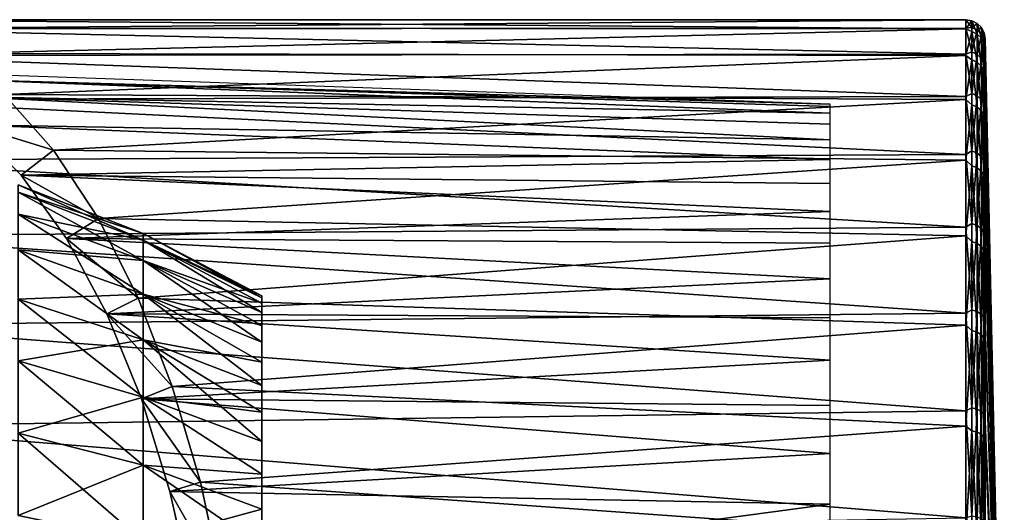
# Model space of a CAD drawing. Header units: millimetres. Extents: x -223 to 138, y -45 to 391.
# Tile 158 of 159: x 113 to 138, y 10 to 23. Entities that reach past the tile are written whole.
import ezdxf

# ---------------------------------------------------------------- set-up
doc = ezdxf.new("R2010")
doc.units = ezdxf.units.MM
doc.header["$LTSCALE"] = 81.481481
for name, color, linetype in [('49', 7, 'CONTINUOUS'), ('50', 7, 'CONTINUOUS'), ('65', 7, 'CONTINUOUS'), ('66', 7, 'CONTINUOUS'), ('69', 7, 'CONTINUOUS'), ('70', 7, 'CONTINUOUS'), ('71', 7, 'CONTINUOUS'), ('79', 7, 'CONTINUOUS'), ('90', 7, 'CONTINUOUS')]:
    doc.layers.add(name, color=color, linetype=linetype)

msp = doc.modelspace()

# ---------------------------------------------------------------- linework, layer by layer
at = {"layer": '49', "color": 7, "linetype": 'CONTINUOUS', "true_color": 0xaaaaaa}
for points in [[(112.739, 18.501), (112.739, 18.313, 2.633), (115.953, 17.255), (112.739, 18.501)], [(112.739, 18.313, 2.633), (112.739, 17.751, 5.212), (115.953, 17.079, 2.456), (112.739, 18.313, 2.633)], [(115.953, 17.255), (112.739, 18.313, 2.633), (115.953, 17.079, 2.456), (115.953, 17.255)], [(112.739, 17.751, 5.212), (112.739, 16.829, 7.686), (115.953, 16.556, 4.861), (112.739, 17.751, 5.212)], [(115.953, 17.079, 2.456), (112.739, 17.751, 5.212), (115.953, 16.556, 4.861), (115.953, 17.079, 2.456)], [(115.953, 17.255), (115.953, 17.079, 2.456), (119, 15.65), (115.953, 17.255)], [(115.953, 17.079, 2.456), (115.953, 16.556, 4.861), (119, 15.457, 2.448), (115.953, 17.079, 2.456)], [(119, 15.65), (115.953, 17.079, 2.456), (119, 15.602, 1.228), (119, 15.65)], [(119, 15.602, 1.228), (115.953, 17.079, 2.456), (119, 15.457, 2.448), (119, 15.602, 1.228)], [(112.739, 16.829, 7.686), (112.739, 15.564, 10.002), (115.953, 15.696, 7.168), (112.739, 16.829, 7.686)], [(115.953, 16.556, 4.861), (112.739, 16.829, 7.686), (115.953, 15.696, 7.168), (115.953, 16.556, 4.861)], [(115.953, 16.556, 4.861), (115.953, 15.696, 7.168), (119, 14.884, 4.836), (115.953, 16.556, 4.861)], [(119, 15.457, 2.448), (115.953, 16.556, 4.861), (119, 15.218, 3.653), (119, 15.457, 2.448)], [(119, 15.218, 3.653), (115.953, 16.556, 4.861), (119, 14.884, 4.836), (119, 15.218, 3.653)], [(115.953, 15.696, 7.168), (112.739, 15.564, 10.002), (115.953, 14.516, 9.329), (115.953, 15.696, 7.168)], [(112.739, 15.564, 10.002), (112.739, 13.982, 12.116), (115.953, 14.516, 9.329), (112.739, 15.564, 10.002)], [(115.953, 15.696, 7.168), (115.953, 14.516, 9.329), (119, 13.944, 7.105), (115.953, 15.696, 7.168)], [(119, 14.884, 4.836), (115.953, 15.696, 7.168), (119, 14.459, 5.989), (119, 14.884, 4.836)], [(119, 14.459, 5.989), (115.953, 15.696, 7.168), (119, 13.944, 7.105), (119, 14.459, 5.989)], [(115.953, 14.516, 9.329), (112.739, 13.982, 12.116), (115.953, 13.04, 11.299), (115.953, 14.516, 9.329)], [(115.953, 14.516, 9.329), (115.953, 13.04, 11.299), (119, 12.661, 9.199), (115.953, 14.516, 9.329)], [(119, 13.944, 7.105), (115.953, 14.516, 9.329), (119, 13.344, 8.177), (119, 13.944, 7.105)], [(119, 13.344, 8.177), (115.953, 14.516, 9.329), (119, 12.661, 9.199), (119, 13.344, 8.177)], [(112.739, 13.982, 12.116), (112.739, 12.116, 13.982), (115.953, 13.04, 11.299), (112.739, 13.982, 12.116)], [(115.953, 13.04, 11.299), (112.739, 12.116, 13.982), (115.953, 11.299, 13.04), (115.953, 13.04, 11.299)], [(115.953, 13.04, 11.299), (115.953, 11.299, 13.04), (119, 11.066, 11.066), (115.953, 13.04, 11.299)], [(119, 12.661, 9.199), (115.953, 13.04, 11.299), (119, 11.9, 10.164), (119, 12.661, 9.199)], [(119, 11.9, 10.164), (115.953, 13.04, 11.299), (119, 11.066, 11.066), (119, 11.9, 10.164)], [(112.739, 12.116, 13.982), (112.739, 10.002, 15.564), (115.953, 11.299, 13.04), (112.739, 12.116, 13.982)], [(115.953, 11.299, 13.04), (112.739, 10.002, 15.564), (115.953, 9.329, 14.516), (115.953, 11.299, 13.04)], [(115.953, 11.299, 13.04), (115.953, 9.329, 14.516), (119, 10.164, 11.9), (115.953, 11.299, 13.04)], [(119, 11.066, 11.066), (115.953, 11.299, 13.04), (119, 10.164, 11.9), (119, 11.066, 11.066)], [(119, 10.164, 11.9), (115.953, 9.329, 14.516), (119, 9.199, 12.661), (119, 10.164, 11.9)]]:
    msp.add_3dface(points, dxfattribs=at)
at = {"layer": '50', "color": 7, "linetype": 'CONTINUOUS', "true_color": 0xaaaaaa}
for points in [[(112.739, 18.501), (115.953, 17.255), (115.953, 17.079, -2.456), (112.739, 18.501)], [(112.739, 18.313, -2.633), (112.739, 18.501), (115.953, 17.079, -2.456), (112.739, 18.313, -2.633)], [(112.739, 17.751, -5.212), (112.739, 18.313, -2.633), (115.953, 16.556, -4.861), (112.739, 17.751, -5.212)], [(115.953, 16.556, -4.861), (112.739, 18.313, -2.633), (115.953, 17.079, -2.456), (115.953, 16.556, -4.861)], [(112.739, 16.829, -7.686), (112.739, 17.751, -5.212), (115.953, 15.696, -7.168), (112.739, 16.829, -7.686)], [(115.953, 15.696, -7.168), (112.739, 17.751, -5.212), (115.953, 16.556, -4.861), (115.953, 15.696, -7.168)], [(115.953, 17.255), (119, 15.65), (119, 15.602, -1.228), (115.953, 17.255)], [(115.953, 17.079, -2.456), (115.953, 17.255), (119, 15.602, -1.228), (115.953, 17.079, -2.456)], [(115.953, 16.556, -4.861), (115.953, 17.079, -2.456), (119, 15.218, -3.653), (115.953, 16.556, -4.861)], [(119, 15.218, -3.653), (115.953, 17.079, -2.456), (119, 15.457, -2.448), (119, 15.218, -3.653)], [(119, 15.457, -2.448), (115.953, 17.079, -2.456), (119, 15.602, -1.228), (119, 15.457, -2.448)], [(112.739, 15.564, -10.002), (112.739, 16.829, -7.686), (115.953, 14.516, -9.329), (112.739, 15.564, -10.002)], [(115.953, 14.516, -9.329), (112.739, 16.829, -7.686), (115.953, 15.696, -7.168), (115.953, 14.516, -9.329)], [(115.953, 15.696, -7.168), (115.953, 16.556, -4.861), (119, 14.459, -5.989), (115.953, 15.696, -7.168)], [(119, 14.459, -5.989), (115.953, 16.556, -4.861), (119, 14.884, -4.836), (119, 14.459, -5.989)], [(119, 14.884, -4.836), (115.953, 16.556, -4.861), (119, 15.218, -3.653), (119, 14.884, -4.836)], [(112.739, 13.982, -12.116), (112.739, 15.564, -10.002), (115.953, 13.04, -11.299), (112.739, 13.982, -12.116)], [(115.953, 13.04, -11.299), (112.739, 15.564, -10.002), (115.953, 14.516, -9.329), (115.953, 13.04, -11.299)], [(115.953, 14.516, -9.329), (115.953, 15.696, -7.168), (119, 13.344, -8.177), (115.953, 14.516, -9.329)], [(119, 13.344, -8.177), (115.953, 15.696, -7.168), (119, 13.944, -7.105), (119, 13.344, -8.177)], [(119, 13.944, -7.105), (115.953, 15.696, -7.168), (119, 14.459, -5.989), (119, 13.944, -7.105)], [(115.953, 13.04, -11.299), (115.953, 14.516, -9.329), (119, 11.9, -10.164), (115.953, 13.04, -11.299)], [(119, 11.9, -10.164), (115.953, 14.516, -9.329), (119, 12.661, -9.199), (119, 11.9, -10.164)], [(119, 12.661, -9.199), (115.953, 14.516, -9.329), (119, 13.344, -8.177), (119, 12.661, -9.199)], [(112.739, 12.116, -13.982), (112.739, 13.982, -12.116), (115.953, 11.299, -13.04), (112.739, 12.116, -13.982)], [(115.953, 11.299, -13.04), (112.739, 13.982, -12.116), (115.953, 13.04, -11.299), (115.953, 11.299, -13.04)], [(115.953, 11.299, -13.04), (115.953, 13.04, -11.299), (119, 11.066, -11.066), (115.953, 11.299, -13.04)], [(119, 11.066, -11.066), (115.953, 13.04, -11.299), (119, 11.9, -10.164), (119, 11.066, -11.066)], [(112.739, 10.002, -15.564), (112.739, 12.116, -13.982), (115.953, 9.329, -14.516), (112.739, 10.002, -15.564)], [(115.953, 9.329, -14.516), (112.739, 12.116, -13.982), (115.953, 11.299, -13.04), (115.953, 9.329, -14.516)], [(115.953, 9.329, -14.516), (115.953, 11.299, -13.04), (119, 9.199, -12.661), (115.953, 9.329, -14.516)], [(119, 9.199, -12.661), (115.953, 11.299, -13.04), (119, 10.164, -11.9), (119, 9.199, -12.661)], [(119, 10.164, -11.9), (115.953, 11.299, -13.04), (119, 11.066, -11.066), (119, 10.164, -11.9)]]:
    msp.add_3dface(points, dxfattribs=at)
at = {"layer": '65', "color": 7, "linetype": 'CONTINUOUS', "true_color": 0xaaaaaa}
for points in [[(108.1, 22.75, 0), (108.1, 22.518, 3.237), (137.111, 22.75, 0), (108.1, 22.75, 0)], [(137.111, 22.75, 0), (108.1, 22.518, 3.237), (137.111, 22.528, 3.171), (137.111, 22.75, 0)], [(137.111, 22.528, 3.171), (108.1, 22.518, 3.237), (137.111, 21.866, 6.279), (137.111, 22.528, 3.171)], [(108.1, 22.518, 3.237), (108.1, 21.828, 6.409), (137.111, 21.866, 6.279), (108.1, 22.518, 3.237)], [(137.111, 21.866, 6.279), (108.1, 21.828, 6.409), (137.111, 20.778, 9.265), (137.111, 21.866, 6.279)], [(108.1, 21.828, 6.409), (108.1, 20.694, 9.451), (137.111, 20.778, 9.265), (108.1, 21.828, 6.409)], [(137.111, 20.778, 9.265), (108.1, 20.694, 9.451), (137.111, 19.284, 12.071), (137.111, 20.778, 9.265)], [(108.1, 20.694, 9.451), (108.1, 19.138, 12.3), (137.111, 19.284, 12.071), (108.1, 20.694, 9.451)], [(137.111, 19.284, 12.071), (108.1, 19.138, 12.3), (137.111, 17.413, 14.64), (137.111, 19.284, 12.071)], [(108.1, 19.138, 12.3), (108.1, 17.194, 14.898), (137.111, 17.413, 14.64), (108.1, 19.138, 12.3)], [(137.111, 17.413, 14.64), (108.1, 17.194, 14.898), (137.111, 15.203, 16.924), (137.111, 17.413, 14.64)], [(108.1, 17.194, 14.898), (108.1, 14.898, 17.193), (137.111, 15.203, 16.924), (108.1, 17.194, 14.898)], [(137.111, 15.203, 16.924), (108.1, 14.898, 17.193), (137.111, 12.696, 18.878), (137.111, 15.203, 16.924)], [(108.1, 14.898, 17.193), (108.1, 12.299, 19.139), (137.111, 12.696, 18.878), (108.1, 14.898, 17.193)], [(137.111, 12.696, 18.878), (108.1, 12.299, 19.139), (137.111, 9.941, 20.463), (137.111, 12.696, 18.878)], [(108.1, 12.299, 19.139), (108.1, 9.45, 20.694), (137.111, 9.941, 20.463), (108.1, 12.299, 19.139)]]:
    msp.add_3dface(points, dxfattribs=at)
at = {"layer": '66', "color": 7, "linetype": 'CONTINUOUS', "true_color": 0xaaaaaa}
for points in [[(137.611, 22.261, 0), (137.611, 22.044, 3.102), (138.1, 0), (137.611, 22.261, 0)], [(137.611, 22.044, 3.102), (137.611, 21.396, 6.144), (138.1, 0), (137.611, 22.044, 3.102)], [(137.611, 21.396, 6.144), (137.611, 20.331, 9.066), (138.1, 0), (137.611, 21.396, 6.144)], [(137.611, 20.331, 9.066), (137.611, 18.869, 11.811), (138.1, 0), (137.611, 20.331, 9.066)], [(137.611, 18.869, 11.811), (137.611, 17.039, 14.326), (138.1, 0), (137.611, 18.869, 11.811)], [(137.611, 17.039, 14.326), (137.611, 14.876, 16.561), (138.1, 0), (137.611, 17.039, 14.326)], [(137.611, 14.876, 16.561), (137.611, 12.423, 18.472), (138.1, 0), (137.611, 14.876, 16.561)], [(137.611, 12.423, 18.472), (137.611, 9.727, 20.023), (138.1, 0), (137.611, 12.423, 18.472)]]:
    msp.add_3dface(points, dxfattribs=at)
at = {"layer": '69', "color": 7, "linetype": 'CONTINUOUS', "true_color": 0xaaaaaa}
for points in [[(108.1, 22.75, 0), (137.111, 22.75, 0), (137.111, 22.518, -3.238), (108.1, 22.75, 0)], [(109.57, 22.53, -3.153), (108.1, 22.75, 0), (137.111, 22.518, -3.238), (109.57, 22.53, -3.153)], [(111.004, 21.88, -6.228), (109.57, 22.53, -3.153), (137.111, 22.518, -3.238), (111.004, 21.88, -6.228)], [(137.111, 21.828, -6.409), (111.004, 21.88, -6.228), (137.111, 22.518, -3.238), (137.111, 21.828, -6.409)], [(112.372, 20.824, -9.161), (111.004, 21.88, -6.228), (137.111, 21.828, -6.409), (112.372, 20.824, -9.161)], [(137.111, 20.694, -9.451), (112.372, 20.824, -9.161), (137.111, 21.828, -6.409), (137.111, 20.694, -9.451)], [(113.645, 19.394, -11.892), (112.372, 20.824, -9.161), (137.111, 20.694, -9.451), (113.645, 19.394, -11.892)], [(137.111, 19.139, -12.3), (113.645, 19.394, -11.892), (137.111, 20.694, -9.451), (137.111, 19.139, -12.3)], [(114.802, 17.635, -14.373), (113.645, 19.394, -11.892), (137.111, 19.139, -12.3), (114.802, 17.635, -14.373)], [(137.111, 17.193, -14.898), (114.802, 17.635, -14.373), (137.111, 19.139, -12.3), (137.111, 17.193, -14.898)], [(115.825, 15.592, -16.567), (114.802, 17.635, -14.373), (137.111, 17.193, -14.898), (115.825, 15.592, -16.567)], [(137.111, 14.898, -17.193), (115.825, 15.592, -16.567), (137.111, 17.193, -14.898), (137.111, 14.898, -17.193)], [(116.701, 13.317, -18.444), (115.825, 15.592, -16.567), (137.111, 14.898, -17.193), (116.701, 13.317, -18.444)], [(137.111, 12.3, -19.139), (116.701, 13.317, -18.444), (137.111, 14.898, -17.193), (137.111, 12.3, -19.139)], [(117.422, 10.859, -19.991), (116.701, 13.317, -18.444), (137.111, 12.3, -19.139), (117.422, 10.859, -19.991)], [(137.111, 9.451, -20.694), (117.422, 10.859, -19.991), (137.111, 12.3, -19.139), (137.111, 9.451, -20.694)], [(117.985, 8.26, -21.197), (117.422, 10.859, -19.991), (137.111, 9.451, -20.694), (117.985, 8.26, -21.197)]]:
    msp.add_3dface(points, dxfattribs=at)
at = {"layer": '70', "color": 7, "linetype": 'CONTINUOUS', "true_color": 0xaaaaaa}
for points in [[(137.611, 22.261, 0), (138.1, 0), (137.611, 22.034, -3.168), (137.611, 22.261, 0)], [(137.611, 22.034, -3.168), (138.1, 0), (137.611, 21.359, -6.272), (137.611, 22.034, -3.168)], [(137.611, 21.359, -6.272), (138.1, 0), (137.611, 20.249, -9.247), (137.611, 21.359, -6.272)], [(137.611, 20.249, -9.247), (138.1, 0), (137.611, 18.727, -12.035), (137.611, 20.249, -9.247)], [(137.611, 18.727, -12.035), (138.1, 0), (137.611, 16.824, -14.578), (137.611, 18.727, -12.035)], [(137.611, 16.824, -14.578), (138.1, 0), (137.611, 14.578, -16.824), (137.611, 16.824, -14.578)], [(137.611, 14.578, -16.824), (138.1, 0), (137.611, 12.035, -18.727), (137.611, 14.578, -16.824)], [(137.611, 12.035, -18.727), (138.1, 0), (137.611, 9.248, -20.249), (137.611, 12.035, -18.727)]]:
    msp.add_3dface(points, dxfattribs=at)
at = {"layer": '71', "color": 7, "linetype": 'CONTINUOUS', "true_color": 0xaaaaaa}
for points in [[(111.529, 21.35, 0), (111.529, 21.204, -2.497), (133.617, 20.579, 0), (111.529, 21.35, 0)], [(111.529, 21.204, -2.497), (111.529, 20.766, -4.959), (133.617, 20.349, -3.067), (111.529, 21.204, -2.497)], [(133.617, 20.579, 0), (111.529, 21.204, -2.497), (133.617, 20.521, -1.538), (133.617, 20.579, 0)], [(133.617, 20.521, -1.538), (111.529, 21.204, -2.497), (133.617, 20.349, -3.067), (133.617, 20.521, -1.538)], [(111.529, 20.766, -4.959), (111.529, 20.044, -7.354), (133.617, 19.664, -6.066), (111.529, 20.766, -4.959)], [(133.617, 20.349, -3.067), (111.529, 20.766, -4.959), (133.617, 20.063, -4.579), (133.617, 20.349, -3.067)], [(133.617, 20.063, -4.579), (111.529, 20.766, -4.959), (133.617, 19.664, -6.066), (133.617, 20.063, -4.579)], [(133.617, 19.664, -6.066), (111.529, 20.044, -7.354), (133.617, 19.156, -7.518), (133.617, 19.664, -6.066)], [(133.617, 19.156, -7.518), (111.529, 20.044, -7.354), (112.812, 18.756, -10.105), (133.617, 19.156, -7.518)], [(133.617, 18.541, -8.929), (133.617, 19.156, -7.518), (112.812, 18.756, -10.105), (133.617, 18.541, -8.929)], [(133.617, 17.822, -10.289), (133.617, 18.541, -8.929), (112.812, 18.756, -10.105), (133.617, 17.822, -10.289)], [(113.981, 17.12, -12.612), (133.617, 17.822, -10.289), (112.812, 18.756, -10.105), (113.981, 17.12, -12.612)], [(133.617, 17.003, -11.592), (133.617, 17.822, -10.289), (113.981, 17.12, -12.612), (133.617, 17.003, -11.592)], [(133.617, 16.089, -12.831), (133.617, 17.003, -11.592), (113.981, 17.12, -12.612), (133.617, 16.089, -12.831)], [(115.017, 15.184, -14.835), (133.617, 16.089, -12.831), (113.981, 17.12, -12.612), (115.017, 15.184, -14.835)], [(133.617, 15.085, -13.997), (133.617, 16.089, -12.831), (115.017, 15.184, -14.835), (133.617, 15.085, -13.997)], [(133.617, 13.997, -15.085), (133.617, 15.085, -13.997), (115.017, 15.184, -14.835), (133.617, 13.997, -15.085)], [(115.907, 13, -16.742), (133.617, 13.997, -15.085), (115.017, 15.184, -14.835), (115.907, 13, -16.742)], [(133.617, 12.831, -16.089), (133.617, 13.997, -15.085), (115.907, 13, -16.742), (133.617, 12.831, -16.089)], [(133.617, 11.592, -17.003), (133.617, 12.831, -16.089), (115.907, 13, -16.742), (133.617, 11.592, -17.003)], [(116.641, 10.619, -18.316), (133.617, 11.592, -17.003), (115.907, 13, -16.742), (116.641, 10.619, -18.316)], [(133.617, 10.289, -17.822), (133.617, 11.592, -17.003), (116.641, 10.619, -18.316), (133.617, 10.289, -17.822)], [(117.214, 8.088, -19.544), (133.617, 10.289, -17.822), (116.641, 10.619, -18.316), (117.214, 8.088, -19.544)], [(133.617, 8.929, -18.541), (133.617, 10.289, -17.822), (117.214, 8.088, -19.544), (133.617, 8.929, -18.541)]]:
    msp.add_3dface(points, dxfattribs=at)
at = {"layer": '79', "color": 7, "linetype": 'CONTINUOUS', "true_color": 0xaaaaaa}
for points in [[(111.529, 20.044, -7.354), (112.372, 20.824, -9.161), (113.645, 19.394, -11.892), (111.529, 20.044, -7.354)], [(111.529, 20.044, -7.354), (113.645, 19.394, -11.892), (112.812, 18.756, -10.105), (111.529, 20.044, -7.354)], [(113.645, 19.394, -11.892), (114.802, 17.635, -14.373), (112.812, 18.756, -10.105), (113.645, 19.394, -11.892)], [(114.802, 17.635, -14.373), (113.981, 17.12, -12.612), (112.812, 18.756, -10.105), (114.802, 17.635, -14.373)], [(114.802, 17.635, -14.373), (115.825, 15.592, -16.567), (113.981, 17.12, -12.612), (114.802, 17.635, -14.373)], [(115.825, 15.592, -16.567), (115.017, 15.184, -14.835), (113.981, 17.12, -12.612), (115.825, 15.592, -16.567)], [(115.825, 15.592, -16.567), (116.701, 13.317, -18.444), (115.017, 15.184, -14.835), (115.825, 15.592, -16.567)], [(116.701, 13.317, -18.444), (115.907, 13, -16.742), (115.017, 15.184, -14.835), (116.701, 13.317, -18.444)], [(116.701, 13.317, -18.444), (117.422, 10.859, -19.991), (115.907, 13, -16.742), (116.701, 13.317, -18.444)], [(117.422, 10.859, -19.991), (116.641, 10.619, -18.316), (115.907, 13, -16.742), (117.422, 10.859, -19.991)], [(117.422, 10.859, -19.991), (117.985, 8.26, -21.197), (116.641, 10.619, -18.316), (117.422, 10.859, -19.991)], [(117.985, 8.26, -21.197), (117.214, 8.088, -19.544), (116.641, 10.619, -18.316), (117.985, 8.26, -21.197)]]:
    msp.add_3dface(points, dxfattribs=at)
at = {"layer": '90', "color": 7, "linetype": 'CONTINUOUS', "true_color": 0xaaaaaa}
for points in [[(137.111, 22.75, 0), (137.111, 22.528, 3.171), (137.263, 22.547, 2.851), (137.111, 22.75, 0)], [(137.111, 22.518, -3.238), (137.111, 22.75, 0), (137.263, 22.724, -0.354), (137.111, 22.518, -3.238)], [(137.263, 22.724, -0.354), (137.111, 22.75, 0), (137.263, 22.547, 2.851), (137.263, 22.724, -0.354)], [(137.263, 22.447, -3.553), (137.111, 22.518, -3.238), (137.263, 22.724, -0.354), (137.263, 22.447, -3.553)], [(137.263, 22.547, 2.851), (137.111, 22.528, 3.171), (137.263, 21.92, 6), (137.263, 22.547, 2.851)], [(137.263, 22.447, -3.553), (137.263, 22.724, -0.354), (137.401, 22.379, -3.542), (137.263, 22.447, -3.553)], [(137.263, 22.724, -0.354), (137.263, 22.547, 2.851), (137.401, 22.655, -0.353), (137.263, 22.724, -0.354)], [(137.401, 22.379, -3.542), (137.263, 22.724, -0.354), (137.401, 22.655, -0.353), (137.401, 22.379, -3.542)], [(137.401, 22.655, -0.353), (137.263, 22.547, 2.851), (137.401, 22.478, 2.842), (137.401, 22.655, -0.353)], [(137.263, 22.547, 2.851), (137.263, 21.92, 6), (137.401, 22.478, 2.842), (137.263, 22.547, 2.851)], [(137.401, 22.379, -3.542), (137.401, 22.655, -0.353), (137.511, 22.272, -3.525), (137.401, 22.379, -3.542)], [(137.401, 22.655, -0.353), (137.401, 22.478, 2.842), (137.511, 22.547, -0.352), (137.401, 22.655, -0.353)], [(137.511, 22.272, -3.525), (137.401, 22.655, -0.353), (137.511, 22.547, -0.352), (137.511, 22.272, -3.525)], [(137.511, 22.547, -0.352), (137.401, 22.478, 2.842), (137.511, 22.371, 2.829), (137.511, 22.547, -0.352)], [(137.511, 22.272, -3.525), (137.511, 22.547, -0.352), (137.584, 22.137, -3.504), (137.511, 22.272, -3.525)], [(137.511, 22.547, -0.352), (137.511, 22.371, 2.829), (137.584, 22.41, -0.35), (137.511, 22.547, -0.352)], [(137.584, 22.137, -3.504), (137.511, 22.547, -0.352), (137.584, 22.41, -0.35), (137.584, 22.137, -3.504)], [(137.111, 22.528, 3.171), (137.111, 21.866, 6.279), (137.263, 21.92, 6), (137.111, 22.528, 3.171)], [(137.111, 21.828, -6.409), (137.111, 22.518, -3.238), (137.263, 22.447, -3.553), (137.111, 21.828, -6.409)], [(137.263, 21.722, -6.68), (137.111, 21.828, -6.409), (137.263, 22.447, -3.553), (137.263, 21.722, -6.68)], [(137.401, 22.478, 2.842), (137.263, 21.92, 6), (137.401, 21.853, 5.982), (137.401, 22.478, 2.842)], [(137.263, 21.722, -6.68), (137.263, 22.447, -3.553), (137.401, 21.656, -6.66), (137.263, 21.722, -6.68)], [(137.401, 21.656, -6.66), (137.263, 22.447, -3.553), (137.401, 22.379, -3.542), (137.401, 21.656, -6.66)], [(137.401, 22.478, 2.842), (137.401, 21.853, 5.982), (137.511, 22.371, 2.829), (137.401, 22.478, 2.842)], [(137.401, 21.656, -6.66), (137.401, 22.379, -3.542), (137.511, 21.553, -6.628), (137.401, 21.656, -6.66)], [(137.511, 21.553, -6.628), (137.401, 22.379, -3.542), (137.511, 22.272, -3.525), (137.511, 21.553, -6.628)], [(137.511, 22.371, 2.829), (137.401, 21.853, 5.982), (137.511, 21.749, 5.953), (137.511, 22.371, 2.829)], [(137.584, 22.41, -0.35), (137.511, 22.371, 2.829), (137.584, 22.236, 2.812), (137.584, 22.41, -0.35)], [(137.511, 22.371, 2.829), (137.511, 21.749, 5.953), (137.584, 22.236, 2.812), (137.511, 22.371, 2.829)], [(137.611, 22.261, 0), (137.611, 22.034, -3.168), (137.584, 22.41, -0.35), (137.611, 22.261, 0)], [(137.611, 22.261, 0), (137.584, 22.41, -0.35), (137.584, 22.236, 2.812), (137.611, 22.261, 0)], [(137.611, 22.034, -3.168), (137.584, 22.137, -3.504), (137.584, 22.41, -0.35), (137.611, 22.034, -3.168)], [(137.511, 21.553, -6.628), (137.511, 22.272, -3.525), (137.584, 21.423, -6.588), (137.511, 21.553, -6.628)], [(137.584, 21.423, -6.588), (137.511, 22.272, -3.525), (137.584, 22.137, -3.504), (137.584, 21.423, -6.588)], [(137.584, 22.236, 2.812), (137.511, 21.749, 5.953), (137.584, 21.618, 5.917), (137.584, 22.236, 2.812)], [(137.611, 22.044, 3.102), (137.611, 22.261, 0), (137.584, 22.236, 2.812), (137.611, 22.044, 3.102)], [(137.611, 22.044, 3.102), (137.584, 22.236, 2.812), (137.584, 21.618, 5.917), (137.611, 22.044, 3.102)], [(137.611, 22.034, -3.168), (137.611, 21.359, -6.272), (137.584, 22.137, -3.504), (137.611, 22.034, -3.168)], [(137.611, 21.359, -6.272), (137.584, 21.423, -6.588), (137.584, 22.137, -3.504), (137.611, 21.359, -6.272)], [(137.611, 21.396, 6.144), (137.611, 22.044, 3.102), (137.584, 21.618, 5.917), (137.611, 21.396, 6.144)], [(137.263, 21.92, 6), (137.111, 21.866, 6.279), (137.263, 20.856, 9.029), (137.263, 21.92, 6)], [(137.111, 21.866, 6.279), (137.111, 20.778, 9.265), (137.263, 20.856, 9.029), (137.111, 21.866, 6.279)], [(137.111, 20.694, -9.451), (137.111, 21.828, -6.409), (137.263, 21.722, -6.68), (137.111, 20.694, -9.451)], [(137.263, 21.92, 6), (137.263, 20.856, 9.029), (137.401, 21.853, 5.982), (137.263, 21.92, 6)], [(137.401, 21.853, 5.982), (137.263, 20.856, 9.029), (137.401, 20.793, 9.001), (137.401, 21.853, 5.982)], [(137.401, 21.853, 5.982), (137.401, 20.793, 9.001), (137.511, 21.749, 5.953), (137.401, 21.853, 5.982)], [(137.263, 20.564, -9.675), (137.111, 20.694, -9.451), (137.263, 21.722, -6.68), (137.263, 20.564, -9.675)], [(137.263, 20.564, -9.675), (137.263, 21.722, -6.68), (137.401, 20.502, -9.645), (137.263, 20.564, -9.675)], [(137.401, 20.502, -9.645), (137.263, 21.722, -6.68), (137.401, 21.656, -6.66), (137.401, 20.502, -9.645)], [(137.511, 21.749, 5.953), (137.401, 20.793, 9.001), (137.511, 20.693, 8.958), (137.511, 21.749, 5.953)], [(137.401, 20.502, -9.645), (137.401, 21.656, -6.66), (137.511, 20.404, -9.599), (137.401, 20.502, -9.645)], [(137.511, 20.404, -9.599), (137.401, 21.656, -6.66), (137.511, 21.553, -6.628), (137.511, 20.404, -9.599)], [(137.511, 21.749, 5.953), (137.511, 20.693, 8.958), (137.584, 21.618, 5.917), (137.511, 21.749, 5.953)], [(137.584, 21.618, 5.917), (137.511, 20.693, 8.958), (137.584, 20.568, 8.904), (137.584, 21.618, 5.917)], [(137.511, 20.404, -9.599), (137.511, 21.553, -6.628), (137.584, 20.281, -9.541), (137.511, 20.404, -9.599)], [(137.584, 20.281, -9.541), (137.511, 21.553, -6.628), (137.584, 21.423, -6.588), (137.584, 20.281, -9.541)], [(137.611, 21.396, 6.144), (137.584, 21.618, 5.917), (137.584, 20.568, 8.904), (137.611, 21.396, 6.144)], [(137.611, 21.359, -6.272), (137.611, 20.249, -9.247), (137.584, 21.423, -6.588), (137.611, 21.359, -6.272)], [(137.611, 20.249, -9.247), (137.584, 20.281, -9.541), (137.584, 21.423, -6.588), (137.611, 20.249, -9.247)], [(137.611, 20.331, 9.066), (137.611, 21.396, 6.144), (137.584, 20.568, 8.904), (137.611, 20.331, 9.066)], [(137.263, 20.856, 9.029), (137.111, 20.778, 9.265), (137.263, 19.376, 11.877), (137.263, 20.856, 9.029)], [(137.111, 20.778, 9.265), (137.111, 19.284, 12.071), (137.263, 19.376, 11.877), (137.111, 20.778, 9.265)], [(137.263, 20.856, 9.029), (137.263, 19.376, 11.877), (137.401, 20.793, 9.001), (137.263, 20.856, 9.029)], [(137.401, 20.793, 9.001), (137.263, 19.376, 11.877), (137.401, 19.317, 11.841), (137.401, 20.793, 9.001)], [(137.401, 20.793, 9.001), (137.401, 19.317, 11.841), (137.511, 20.693, 8.958), (137.401, 20.793, 9.001)], [(137.111, 19.139, -12.3), (137.111, 20.694, -9.451), (137.263, 20.564, -9.675), (137.111, 19.139, -12.3)], [(137.263, 18.996, -12.476), (137.111, 19.139, -12.3), (137.263, 20.564, -9.675), (137.263, 18.996, -12.476)], [(137.263, 18.996, -12.476), (137.263, 20.564, -9.675), (137.401, 18.938, -12.438), (137.263, 18.996, -12.476)], [(137.401, 18.938, -12.438), (137.263, 20.564, -9.675), (137.401, 20.502, -9.645), (137.401, 18.938, -12.438)], [(137.511, 20.693, 8.958), (137.401, 19.317, 11.841), (137.511, 19.225, 11.785), (137.511, 20.693, 8.958)], [(137.511, 20.693, 8.958), (137.511, 19.225, 11.785), (137.584, 20.568, 8.904), (137.511, 20.693, 8.958)], [(137.584, 20.568, 8.904), (137.511, 19.225, 11.785), (137.584, 19.108, 11.714), (137.584, 20.568, 8.904)], [(137.611, 20.331, 9.066), (137.584, 20.568, 8.904), (137.584, 19.108, 11.714), (137.611, 20.331, 9.066)], [(137.401, 18.938, -12.438), (137.401, 20.502, -9.645), (137.511, 18.848, -12.379), (137.401, 18.938, -12.438)], [(137.511, 18.848, -12.379), (137.401, 20.502, -9.645), (137.511, 20.404, -9.599), (137.511, 18.848, -12.379)], [(137.511, 18.848, -12.379), (137.511, 20.404, -9.599), (137.584, 18.734, -12.304), (137.511, 18.848, -12.379)], [(137.584, 18.734, -12.304), (137.511, 20.404, -9.599), (137.584, 20.281, -9.541), (137.584, 18.734, -12.304)], [(137.611, 18.869, 11.811), (137.611, 20.331, 9.066), (137.584, 19.108, 11.714), (137.611, 18.869, 11.811)], [(137.611, 20.249, -9.247), (137.611, 18.727, -12.035), (137.584, 20.281, -9.541), (137.611, 20.249, -9.247)], [(137.611, 18.727, -12.035), (137.584, 18.734, -12.304), (137.584, 20.281, -9.541), (137.611, 18.727, -12.035)], [(137.263, 19.376, 11.877), (137.111, 19.284, 12.071), (137.263, 17.509, 14.489), (137.263, 19.376, 11.877)], [(137.111, 19.284, 12.071), (137.111, 17.413, 14.64), (137.263, 17.509, 14.489), (137.111, 19.284, 12.071)], [(137.263, 19.376, 11.877), (137.263, 17.509, 14.489), (137.401, 19.317, 11.841), (137.263, 19.376, 11.877)], [(137.401, 19.317, 11.841), (137.263, 17.509, 14.489), (137.401, 17.455, 14.445), (137.401, 19.317, 11.841)], [(137.401, 19.317, 11.841), (137.401, 17.455, 14.445), (137.511, 19.225, 11.785), (137.401, 19.317, 11.841)], [(137.111, 17.193, -14.898), (137.111, 19.139, -12.3), (137.263, 18.996, -12.476), (137.111, 17.193, -14.898)], [(137.263, 17.048, -15.028), (137.111, 17.193, -14.898), (137.263, 18.996, -12.476), (137.263, 17.048, -15.028)], [(137.263, 17.048, -15.028), (137.263, 18.996, -12.476), (137.401, 16.996, -14.982), (137.263, 17.048, -15.028)], [(137.401, 16.996, -14.982), (137.263, 18.996, -12.476), (137.401, 18.938, -12.438), (137.401, 16.996, -14.982)], [(137.511, 19.225, 11.785), (137.401, 17.455, 14.445), (137.511, 17.372, 14.376), (137.511, 19.225, 11.785)], [(137.511, 19.225, 11.785), (137.511, 17.372, 14.376), (137.584, 19.108, 11.714), (137.511, 19.225, 11.785)], [(137.584, 19.108, 11.714), (137.511, 17.372, 14.376), (137.584, 17.267, 14.289), (137.584, 19.108, 11.714)], [(137.611, 18.869, 11.811), (137.584, 19.108, 11.714), (137.584, 17.267, 14.289), (137.611, 18.869, 11.811)], [(137.401, 16.996, -14.982), (137.401, 18.938, -12.438), (137.511, 16.915, -14.911), (137.401, 16.996, -14.982)], [(137.511, 16.915, -14.911), (137.401, 18.938, -12.438), (137.511, 18.848, -12.379), (137.511, 16.915, -14.911)], [(137.511, 16.915, -14.911), (137.511, 18.848, -12.379), (137.584, 16.813, -14.821), (137.511, 16.915, -14.911)], [(137.584, 16.813, -14.821), (137.511, 18.848, -12.379), (137.584, 18.734, -12.304), (137.584, 16.813, -14.821)], [(137.611, 17.039, 14.326), (137.611, 18.869, 11.811), (137.584, 17.267, 14.289), (137.611, 17.039, 14.326)], [(137.611, 18.727, -12.035), (137.611, 16.824, -14.578), (137.584, 18.734, -12.304), (137.611, 18.727, -12.035)], [(137.611, 16.824, -14.578), (137.584, 16.813, -14.821), (137.584, 18.734, -12.304), (137.611, 16.824, -14.578)], [(137.263, 17.509, 14.489), (137.111, 17.413, 14.64), (137.263, 15.292, 16.812), (137.263, 17.509, 14.489)], [(137.263, 17.509, 14.489), (137.263, 15.292, 16.812), (137.401, 17.455, 14.445), (137.263, 17.509, 14.489)], [(137.111, 17.413, 14.64), (137.111, 15.203, 16.924), (137.263, 15.292, 16.812), (137.111, 17.413, 14.64)], [(137.401, 17.455, 14.445), (137.263, 15.292, 16.812), (137.401, 15.246, 16.761), (137.401, 17.455, 14.445)], [(137.401, 17.455, 14.445), (137.401, 15.246, 16.761), (137.511, 17.372, 14.376), (137.401, 17.455, 14.445)], [(137.511, 17.372, 14.376), (137.401, 15.246, 16.761), (137.511, 15.173, 16.681), (137.511, 17.372, 14.376)], [(137.511, 17.372, 14.376), (137.511, 15.173, 16.681), (137.584, 17.267, 14.289), (137.511, 17.372, 14.376)], [(137.584, 17.267, 14.289), (137.511, 15.173, 16.681), (137.584, 15.081, 16.58), (137.584, 17.267, 14.289)], [(137.611, 17.039, 14.326), (137.584, 17.267, 14.289), (137.584, 15.081, 16.58), (137.611, 17.039, 14.326)], [(137.111, 14.898, -17.193), (137.111, 17.193, -14.898), (137.263, 17.048, -15.028), (137.111, 14.898, -17.193)], [(137.263, 14.76, -17.28), (137.111, 14.898, -17.193), (137.263, 17.048, -15.028), (137.263, 14.76, -17.28)], [(137.263, 14.76, -17.28), (137.263, 17.048, -15.028), (137.401, 14.716, -17.228), (137.263, 14.76, -17.28)], [(137.401, 14.716, -17.228), (137.263, 17.048, -15.028), (137.401, 16.996, -14.982), (137.401, 14.716, -17.228)], [(137.401, 14.716, -17.228), (137.401, 16.996, -14.982), (137.511, 14.645, -17.146), (137.401, 14.716, -17.228)], [(137.511, 14.645, -17.146), (137.401, 16.996, -14.982), (137.511, 16.915, -14.911), (137.511, 14.645, -17.146)], [(137.611, 14.876, 16.561), (137.611, 17.039, 14.326), (137.584, 15.081, 16.58), (137.611, 14.876, 16.561)], [(137.511, 14.645, -17.146), (137.511, 16.915, -14.911), (137.584, 14.557, -17.042), (137.511, 14.645, -17.146)], [(137.584, 14.557, -17.042), (137.511, 16.915, -14.911), (137.584, 16.813, -14.821), (137.584, 14.557, -17.042)], [(137.611, 16.824, -14.578), (137.611, 14.578, -16.824), (137.584, 16.813, -14.821), (137.611, 16.824, -14.578)], [(137.611, 14.578, -16.824), (137.584, 14.557, -17.042), (137.584, 16.813, -14.821), (137.611, 14.578, -16.824)], [(137.263, 15.292, 16.812), (137.111, 15.203, 16.924), (137.263, 12.771, 18.799), (137.263, 15.292, 16.812)], [(137.111, 15.203, 16.924), (137.111, 12.696, 18.878), (137.263, 12.771, 18.799), (137.111, 15.203, 16.924)], [(137.263, 15.292, 16.812), (137.263, 12.771, 18.799), (137.401, 15.246, 16.761), (137.263, 15.292, 16.812)], [(137.401, 15.246, 16.761), (137.263, 12.771, 18.799), (137.401, 12.732, 18.742), (137.401, 15.246, 16.761)], [(137.401, 15.246, 16.761), (137.401, 12.732, 18.742), (137.511, 15.173, 16.681), (137.401, 15.246, 16.761)], [(137.511, 15.173, 16.681), (137.401, 12.732, 18.742), (137.511, 12.671, 18.652), (137.511, 15.173, 16.681)], [(137.511, 15.173, 16.681), (137.511, 12.671, 18.652), (137.584, 15.081, 16.58), (137.511, 15.173, 16.681)], [(137.584, 15.081, 16.58), (137.511, 12.671, 18.652), (137.584, 12.594, 18.54), (137.584, 15.081, 16.58)], [(137.611, 14.876, 16.561), (137.584, 15.081, 16.58), (137.584, 12.594, 18.54), (137.611, 14.876, 16.561)], [(137.111, 12.3, -19.139), (137.111, 14.898, -17.193), (137.263, 14.76, -17.28), (137.111, 12.3, -19.139)], [(137.263, 12.178, -19.188), (137.111, 12.3, -19.139), (137.263, 14.76, -17.28), (137.263, 12.178, -19.188)], [(137.263, 12.178, -19.188), (137.263, 14.76, -17.28), (137.401, 12.141, -19.13), (137.263, 12.178, -19.188)], [(137.401, 12.141, -19.13), (137.263, 14.76, -17.28), (137.401, 14.716, -17.228), (137.401, 12.141, -19.13)], [(137.401, 12.141, -19.13), (137.401, 14.716, -17.228), (137.511, 12.083, -19.039), (137.401, 12.141, -19.13)], [(137.511, 12.083, -19.039), (137.401, 14.716, -17.228), (137.511, 14.645, -17.146), (137.511, 12.083, -19.039)], [(137.611, 12.423, 18.472), (137.611, 14.876, 16.561), (137.584, 12.594, 18.54), (137.611, 12.423, 18.472)], [(137.511, 12.083, -19.039), (137.511, 14.645, -17.146), (137.584, 12.01, -18.923), (137.511, 12.083, -19.039)], [(137.584, 12.01, -18.923), (137.511, 14.645, -17.146), (137.584, 14.557, -17.042), (137.584, 12.01, -18.923)], [(137.611, 14.578, -16.824), (137.611, 12.035, -18.727), (137.584, 14.557, -17.042), (137.611, 14.578, -16.824)], [(137.611, 12.035, -18.727), (137.584, 12.01, -18.923), (137.584, 14.557, -17.042), (137.611, 12.035, -18.727)], [(137.263, 12.771, 18.799), (137.111, 12.696, 18.878), (137.263, 9.994, 20.411), (137.263, 12.771, 18.799)], [(137.111, 12.696, 18.878), (137.111, 9.941, 20.463), (137.263, 9.994, 20.411), (137.111, 12.696, 18.878)], [(137.263, 12.771, 18.799), (137.263, 9.994, 20.411), (137.401, 12.732, 18.742), (137.263, 12.771, 18.799)], [(137.401, 12.732, 18.742), (137.263, 9.994, 20.411), (137.401, 9.964, 20.349), (137.401, 12.732, 18.742)], [(137.401, 12.732, 18.742), (137.401, 9.964, 20.349), (137.511, 12.671, 18.652), (137.401, 12.732, 18.742)], [(137.511, 12.671, 18.652), (137.401, 9.964, 20.349), (137.511, 9.916, 20.252), (137.511, 12.671, 18.652)], [(137.511, 12.671, 18.652), (137.511, 9.916, 20.252), (137.584, 12.594, 18.54), (137.511, 12.671, 18.652)], [(137.584, 12.594, 18.54), (137.511, 9.916, 20.252), (137.584, 9.856, 20.129), (137.584, 12.594, 18.54)], [(137.611, 12.423, 18.472), (137.584, 12.594, 18.54), (137.584, 9.856, 20.129), (137.611, 12.423, 18.472)], [(137.611, 9.727, 20.023), (137.611, 12.423, 18.472), (137.584, 9.856, 20.129), (137.611, 9.727, 20.023)], [(137.111, 9.451, -20.694), (137.111, 12.3, -19.139), (137.263, 12.178, -19.188), (137.111, 9.451, -20.694)], [(137.263, 9.353, -20.713), (137.111, 9.451, -20.694), (137.263, 12.178, -19.188), (137.263, 9.353, -20.713)], [(137.263, 9.353, -20.713), (137.263, 12.178, -19.188), (137.401, 9.324, -20.65), (137.263, 9.353, -20.713)], [(137.401, 9.324, -20.65), (137.263, 12.178, -19.188), (137.401, 12.141, -19.13), (137.401, 9.324, -20.65)], [(137.401, 9.324, -20.65), (137.401, 12.141, -19.13), (137.511, 9.28, -20.551), (137.401, 9.324, -20.65)], [(137.511, 9.28, -20.551), (137.401, 12.141, -19.13), (137.511, 12.083, -19.039), (137.511, 9.28, -20.551)], [(137.511, 9.28, -20.551), (137.511, 12.083, -19.039), (137.584, 9.224, -20.427), (137.511, 9.28, -20.551)], [(137.584, 9.224, -20.427), (137.511, 12.083, -19.039), (137.584, 12.01, -18.923), (137.584, 9.224, -20.427)], [(137.611, 12.035, -18.727), (137.611, 9.248, -20.249), (137.584, 12.01, -18.923), (137.611, 12.035, -18.727)], [(137.611, 9.248, -20.249), (137.584, 9.224, -20.427), (137.584, 12.01, -18.923), (137.611, 9.248, -20.249)]]:
    msp.add_3dface(points, dxfattribs=at)

doc.saveas('drawing.dxf')
